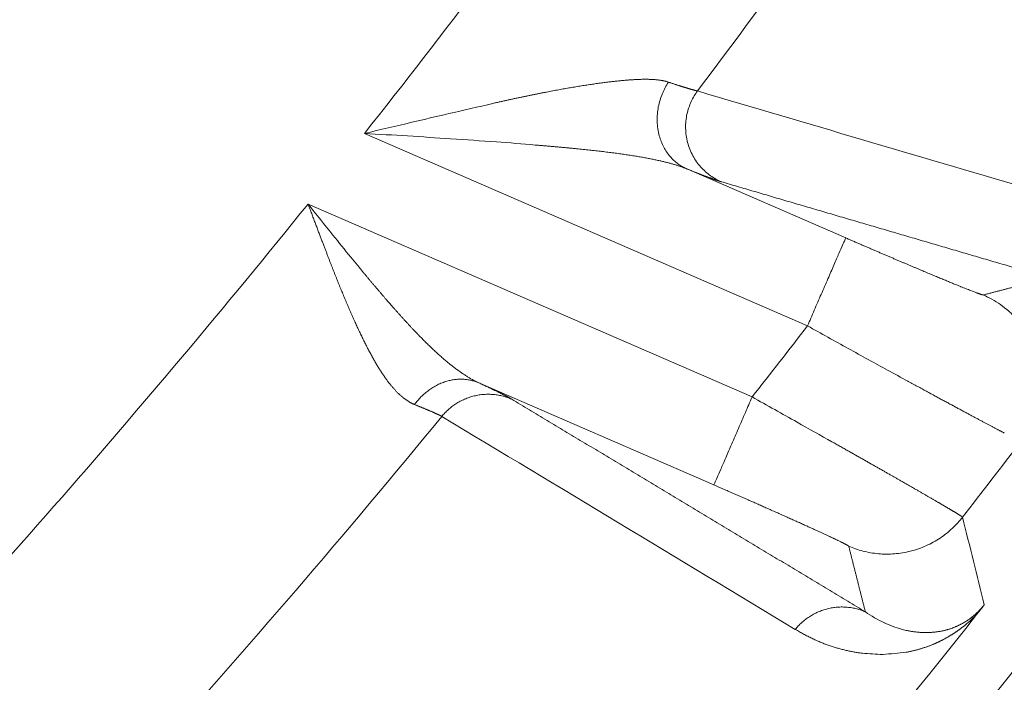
# Model space of a CAD drawing. Header units: millimetres. Extents: x 5437 to 18441, y -4466 to 3128.
# Tile 174 of 256: x 8555.43 to 8563.64, y -2831.54 to -2826.01. Entities that reach past the tile are written whole.
import ezdxf

# ---------------------------------------------------------------- set-up
doc = ezdxf.new("R2010")
doc.units = ezdxf.units.MM
doc.layers.add('1', color=7, linetype='Continuous', true_color=0xffffff)
doc.styles.add('TXT08', font='txt.shx', dxfattribs={"width": 0.8, "bigfont": 'gbcbig.shx'})
doc.dimstyles.get("Standard").update_dxf_attribs({"dimtxt": 0.18, "dimasz": 0.18, "dimexe": 0.18, "dimexo": 0.0625, "dimgap": 0.09, "dimtad": 0, "dimtih": 1, "dimtoh": 1, "dimdec": 4, "dimzin": 0, "dimdsep": 46, "dimtxsty": 'Standard', "dimcen": 0.09, "dimadec": 0, "dimazin": 0, "dimtfac": 1, "dimtdec": 4, "dimtofl": 0, "dimtmove": 0, "dimatfit": 3, "dimfxl": 1, "dimtolj": 1, "dimtzin": 0, "dimarcsym": 0})
doc.dimstyles.new('YanXiu', dxfattribs={"dimtxt": 40, "dimasz": 30, "dimexe": 0.66, "dimexo": 0.66, "dimgap": 0.66, "dimtad": 0, "dimdec": 1, "dimdsep": 46, "dimtxsty": 'TXT08', "dimcen": 0, "dimclrd": 256, "dimclre": 165, "dimclrt": 90, "dimazin": 2, "dimtfac": 1, "dimtdec": 1, "dimtofl": 0, "dimtmove": 0, "dimatfit": 3, "dimfxl": 1, "dimlwd": 5, "dimlwe": 13, "dimarcsym": 0})

# ---------------------------------------------------------------- blocks, each defined once
blk = doc.blocks.new('*D53')
at = {"color": 0, "lineweight": -2, "transparency": 16777216}
for p, q in [((10989.4307, -2154.4155), (10692.9173, -2240.8213)), ((11069.4307, -2154.4155), (10989.4307, -2154.4155)), ((8443.48, -2896.4116), (8443.48, -2896.2316)), ((8443.39, -2896.3216), (8443.57, -2896.3216))]:
    blk.add_line(p, q, dxfattribs=at)
at = {"color": 0, "lineweight": 20, "transparency": 16777216}
blk.add_solid([(10689.1871, -2228.0204), (10696.6476, -2253.6222), (10616.1119, -2263.2029)], dxfattribs=at)
at = {"layer": 'Defpoints', "color": 0, "lineweight": 20, "transparency": 16777216}
for p in [(10616.1119, -2263.2029), (6270.848, -3529.4402)]:
    blk.add_point(p, dxfattribs=at)
at = {"color": 0, "lineweight": 20, "transparency": 16777216, "insert": (11249.5207, -2154.4155), "char_height": 80, "attachment_point": 5}
blk.add_mtext('\\A1;R2260', dxfattribs=at)
blk = doc.blocks.new('*D54')
at = {"color": 0, "lineweight": -2, "transparency": 16777216}
blk.add_line((7492.6853, -2896.3216), (7463.5164, -2896.3216), dxfattribs=at)
at = {"color": 0, "lineweight": -3, "transparency": 16777216}
for start, end in [(14.7247061, 87.3296239), (101.5902046, 175.2752939)]:
    blk.add_arc((8434.1189, -2896.3216), 970.4225, start, end, dxfattribs=at)
at = {"color": 0, "lineweight": 20, "transparency": 16777216}
for points in [[(9385.6953, -2646.8098), (9359.6469, -2652.519), (9389.7986, -2727.8095)], [(7480.3159, -2816.9391), (7453.6719, -2815.84), (7463.6964, -2896.3216)]]:
    blk.add_solid(points, dxfattribs=at)
at = {"layer": 'Defpoints', "color": 0, "lineweight": 20, "transparency": 16777216}
for p in [(7900.863, -2085.5454), (10671.8171, -2501.755), (7492.7478, -2896.3216), (7740.5009, -2896.3216), (8434.1189, -2896.3216)]:
    blk.add_point(p, dxfattribs=at)
at = {"color": 0, "lineweight": 20, "transparency": 16777216, "insert": (8359.2409, -1928.7921), "char_height": 80, "attachment_point": 5}
blk.add_mtext('\\A1;165%%D', dxfattribs=at)
blk = doc.blocks.new('*D56')
at = {"lineweight": 5, "transparency": 16777216}
blk.add_line((9409.7195, -2278.0276), (9220.8999, -2398.8703), dxfattribs=at)
at = {"lineweight": 20, "transparency": 16777216}
blk.add_solid([(9218.2046, -2394.659), (9223.5951, -2403.0817), (9195.6316, -2415.0418)], dxfattribs=at)
at = {"layer": 'Defpoints', "color": 0, "lineweight": 20, "transparency": 16777216}
for p in [(9195.6316, -2415.0418), (8443.48, -2896.4116)]:
    blk.add_point(p, dxfattribs=at)
at = {"color": 90, "lineweight": 20, "transparency": 16777216, "insert": (9459.6888, -2246.0477), "char_height": 40, "attachment_point": 5, "rotation": 32.61885, "style": 'TXT08'}
blk.add_mtext('R893', dxfattribs=at)

msp = doc.modelspace()

# ---------------------------------------------------------------- linework, layer by layer
at = {"color": 7, "lineweight": 20}
msp.add_arc((8443.47995, -2896.41157), 893, 10.1099821, 350.11198757, dxfattribs=at)
at = {"layer": '1', "color": 0, "lineweight": 20}
for p, q in [((8562.0015, -2828.56709), (8558.30665, -2826.96221)), ((8560.99031, -2827.2558), (8562.32017, -2827.83343)), ((8557.83608, -2827.55119), (8561.53986, -2829.15994)), ((8561.2212, -2829.8936), (8559.2602, -2829.04183))]:
    msp.add_line(p, q, dxfattribs=at)
for centre, radius, start, end in [((8495.27522, -2777.08546), 87.40415, 315.5783309, 336.5220504), ((8495.27522, -2777.08546), 80.37817, 321.645437, 326.2278127), ((8495.27522, -2777.08546), 82.36106, 323.0375695, 325.6139874), ((8495.27522, -2777.08546), 80.37817, 316.4118644, 321.1080564), ((8495.2752, -2777.08544), 84.27788, 321.8377442, 322.3485701), ((8495.27522, -2777.08546), 82.36106, 318.0002717, 320.636495), ((8495.27522, -2777.08546), 86.27754, 322.034148, 322.5658027), ((8495.27522, -2777.08546), 86.87162, 318.283902, 321.6685782)]:
    msp.add_arc(centre, radius, start, end, dxfattribs=at)
for points, degree in [([(8575.90202, -2812.1061), (8573.34176, -2818.00049), (8570.24285, -2823.66092), (8566.63371, -2829.02182), (8562.55508, -2834.02267), (8558.05702, -2838.61246)], 5), ([(8561.08418, -2826.60844), (8561.99629, -2826.87797), (8562.90657, -2827.14663), (8563.8152, -2827.41451)], 3), ([(8559.00867, -2826.79695), (8559.13244, -2826.76978), (8559.25533, -2826.74156), (8559.37684, -2826.71191)], 3), ([(8558.70176, -2826.86956), (8558.80446, -2826.84592), (8558.90685, -2826.82178), (8559.00867, -2826.79695)], 3), ([(8558.30665, -2826.96221), (8558.43849, -2826.93186), (8558.57037, -2826.90111), (8558.70176, -2826.86956)], 3), ([(8559.02494, -2827.00769), (8558.78656, -2826.99011), (8558.54661, -2826.97616), (8558.30665, -2826.96221)], 3), ([(8559.40621, -2827.03373), (8559.27978, -2827.02352), (8559.15261, -2827.01504), (8559.02494, -2827.00769)], 3), ([(8559.73118, -2827.0589), (8559.62359, -2827.04882), (8559.5152, -2827.04057), (8559.40621, -2827.03373)], 3), ([(8561.28111, -2827.36505), (8561.25542, -2827.35752), (8561.21342, -2827.34281), (8561.15477, -2827.32077), (8561.07999, -2827.29159), (8560.99031, -2827.2558)], 5), ([(8564.0156, -2828.16645), (8563.46975, -2828.00663), (8562.9234, -2827.84659), (8562.37652, -2827.68632), (8561.8291, -2827.52581), (8561.28111, -2827.36505)], 5), ([(8557.83608, -2827.55119), (8557.90488, -2827.63759), (8557.97367, -2827.72399), (8558.04285, -2827.8095)], 3), ([(8558.04285, -2827.8095), (8558.09249, -2827.87172), (8558.14234, -2827.93346), (8558.19255, -2827.99438)], 3), ([(8563.46759, -2828.30938), (8563.57741, -2828.28089), (8563.68712, -2828.25235), (8563.79672, -2828.22376), (8563.90622, -2828.19513), (8564.0156, -2828.16645)], 5), ([(8562.83713, -2829.02737), (8562.78241, -2828.99774), (8562.72634, -2828.96704), (8562.66919, -2828.93549)], 3), ([(8559.2602, -2829.04183), (8559.34713, -2829.08275), (8559.41885, -2829.11721), (8559.47411, -2829.14464), (8559.5124, -2829.16481), (8559.5341, -2829.17786)], 5), ([(8559.5341, -2829.17786), (8560.12434, -2829.53273), (8560.71443, -2829.88754), (8561.30439, -2830.24229), (8561.89423, -2830.59699), (8562.48393, -2830.95163)], 5), ([(8561.53986, -2829.15994), (8561.6657, -2829.2308), (8561.79159, -2829.30157), (8561.91498, -2829.37024)], 3), ([(8561.89969, -2831.09798), (8560.91742, -2830.5062), (8559.93477, -2829.91421), (8558.95167, -2829.32199)], 3), ([(8561.91498, -2829.37024), (8562.01399, -2829.4265), (8562.11137, -2829.4814), (8562.20582, -2829.53391)], 3), ([(8563.29449, -2830.16268), (8563.35533, -2830.40634), (8563.41578, -2830.64981), (8563.47585, -2830.89311)], 3), ([(8562.48393, -2830.95163), (8562.45632, -2830.84221), (8562.42865, -2830.73277), (8562.4009, -2830.6233), (8562.3731, -2830.51379), (8562.34522, -2830.40426)], 5), ([(8562.48393, -2830.95163), (8562.53393, -2830.9865), (8562.58735, -2831.01761), (8562.64317, -2831.04376)], 3), ([(8562.64317, -2831.04376), (8562.64457, -2831.04441), (8562.64596, -2831.04505), (8562.64736, -2831.0457)], 3), ([(8562.64736, -2831.0457), (8562.70107, -2831.06991), (8562.75697, -2831.08947), (8562.81366, -2831.10367)], 3), ([(8563.41975, -2830.96496), (8563.38455, -2831.0027), (8563.3494, -2831.03504), (8563.3161, -2831.06242)], 3), ([(8562.81366, -2831.10367), (8562.821, -2831.1054), (8562.82836, -2831.10703), (8562.83572, -2831.10858)], 3), ([(8563.04087, -2831.12259), (8563.04953, -2831.12193), (8563.05815, -2831.12114), (8563.06673, -2831.12022)], 3), ([(8563.19294, -2831.09307), (8563.19881, -2831.09107), (8563.20465, -2831.08902), (8563.21044, -2831.0869)], 3), ([(8562.82339, -2831.28901), (8562.75887, -2831.29533), (8562.69438, -2831.30156), (8562.6299, -2831.30772)], 3), ([(8562.62989, -2831.30772), (8562.57292, -2831.30429), (8562.51596, -2831.30081), (8562.45902, -2831.29728)], 3)]:
    msp.add_open_spline(points, degree=degree, dxfattribs=at)
for points, degree, knots in [([(8560.33571, -2826.53464), (8560.34179, -2826.53389), (8560.35389, -2826.5324), (8560.3718, -2826.53028), (8560.38943, -2826.52825), (8560.40677, -2826.52634), (8560.42382, -2826.52454), (8560.44057, -2826.52285), (8560.45704, -2826.52126), (8560.47321, -2826.51979), (8560.4891, -2826.51842), (8560.50469, -2826.51717), (8560.52, -2826.51603), (8560.53502, -2826.515), (8560.54976, -2826.51409), (8560.5642, -2826.51329), (8560.57836, -2826.5126), (8560.59224, -2826.51203), (8560.60582, -2826.51157), (8560.61913, -2826.51123), (8560.63215, -2826.51101), (8560.64489, -2826.5109), (8560.65734, -2826.51092), (8560.66952, -2826.51105), (8560.68141, -2826.5113), (8560.69302, -2826.51168), (8560.70435, -2826.51217), (8560.7154, -2826.51279), (8560.72618, -2826.51352), (8560.73668, -2826.51439), (8560.7469, -2826.51537), (8560.75684, -2826.51648), (8560.76651, -2826.51772), (8560.77591, -2826.51908), (8560.78503, -2826.52057), (8560.79388, -2826.52219), (8560.80245, -2826.52394), (8560.81076, -2826.52581), (8560.8188, -2826.52782), (8560.82656, -2826.52996), (8560.83407, -2826.53222), (8560.83888, -2826.53385), (8560.84128, -2826.53466)], 3, [0, 0, 0, 0, 0.0302888, 0.0602754, 0.0899615, 0.1193489, 0.1484394, 0.177235, 0.2057377, 0.2339494, 0.2618724, 0.2895088, 0.3168609, 0.3439311, 0.3707218, 0.3972355, 0.4234748, 0.4494424, 0.475141, 0.5005737, 0.5257433, 0.5506529, 0.5753057, 0.599705, 0.6238542, 0.6477567, 0.6714163, 0.6948366, 0.7180215, 0.740975, 0.7637013, 0.7862044, 0.808489, 0.8305593, 0.8524201, 0.8740763, 0.8955326, 0.9167942, 0.9378663, 0.9587543, 0.9794636, 1, 1, 1, 1]), ([(8559.69234, -2826.64387), (8559.70144, -2826.64202), (8559.71955, -2826.63832), (8559.74652, -2826.6329), (8559.77318, -2826.62759), (8559.79952, -2826.62241), (8559.82555, -2826.61736), (8559.85126, -2826.61242), (8559.87665, -2826.60762), (8559.90173, -2826.60293), (8559.92648, -2826.59837), (8559.95092, -2826.59394), (8559.97505, -2826.58962), (8559.99885, -2826.58544), (8560.02234, -2826.58137), (8560.03785, -2826.57874), (8560.04556, -2826.57744)], 3, [0, 0, 0, 0, 0.0758811, 0.15107, 0.2255683, 0.2993776, 0.3724998, 0.4449365, 0.5166899, 0.5877617, 0.658154, 0.7278689, 0.7969087, 0.8652755, 0.9329718, 1, 1, 1, 1]), ([(8560.04556, -2826.57744), (8560.0535, -2826.57611), (8560.06932, -2826.57346), (8560.09286, -2826.56961), (8560.11617, -2826.56587), (8560.13923, -2826.56225), (8560.16205, -2826.55874), (8560.18463, -2826.55534), (8560.20696, -2826.55205), (8560.22904, -2826.54887), (8560.25087, -2826.54581), (8560.27246, -2826.54285), (8560.29379, -2826.54001), (8560.31488, -2826.53726), (8560.32878, -2826.53551), (8560.33571, -2826.53464)], 3, [0, 0, 0, 0, 0.079663, 0.1588559, 0.2375822, 0.3158454, 0.3936491, 0.4709971, 0.5478931, 0.624341, 0.7003448, 0.7759084, 0.851036, 0.9257318, 1, 1, 1, 1]), ([(8560.84128, -2826.53466), (8560.84488, -2826.53585), (8560.85209, -2826.53823), (8560.86263, -2826.54169), (8560.87297, -2826.54508), (8560.88307, -2826.54838), (8560.89295, -2826.5516), (8560.90261, -2826.55473), (8560.91204, -2826.55777), (8560.92124, -2826.56074), (8560.93022, -2826.56361), (8560.93897, -2826.5664), (8560.9475, -2826.56911), (8560.9558, -2826.57173), (8560.96387, -2826.57426), (8560.97172, -2826.57671), (8560.97934, -2826.57907), (8560.98673, -2826.58135), (8560.9939, -2826.58354), (8561.00084, -2826.58564), (8561.00755, -2826.58766), (8561.01404, -2826.5896), (8561.0203, -2826.59145), (8561.02633, -2826.59321), (8561.03213, -2826.59489), (8561.03771, -2826.59648), (8561.04307, -2826.59799), (8561.0482, -2826.59941), (8561.0531, -2826.60075), (8561.05777, -2826.60201), (8561.06222, -2826.60318), (8561.06645, -2826.60427), (8561.07045, -2826.60527), (8561.07423, -2826.60619), (8561.07778, -2826.60703), (8561.08112, -2826.60779), (8561.08316, -2826.60822), (8561.08418, -2826.60844)], 3, [0, 0, 0, 0, 0.0293722, 0.0586947, 0.0879678, 0.1171916, 0.1463663, 0.1754923, 0.2045698, 0.2335989, 0.2625799, 0.291513, 0.3203985, 0.3492366, 0.3780276, 0.4067716, 0.435469, 0.4641199, 0.4927247, 0.5212835, 0.5497966, 0.5782643, 0.6066867, 0.6350643, 0.6633971, 0.6916856, 0.7199298, 0.7481301, 0.7762868, 0.8044001, 0.8324702, 0.8604975, 0.8884821, 0.9164244, 0.9443247, 0.9721831, 1, 1, 1, 1]), ([(8559.37684, -2826.71191), (8559.3872, -2826.70959), (8559.40778, -2826.70499), (8559.43838, -2826.69819), (8559.4685, -2826.69154), (8559.49814, -2826.68505), (8559.52729, -2826.6787), (8559.55597, -2826.67251), (8559.58418, -2826.66647), (8559.6119, -2826.66059), (8559.63914, -2826.65487), (8559.66592, -2826.64929), (8559.68358, -2826.64567), (8559.69234, -2826.64387)], 3, [0, 0, 0, 0, 0.0976574, 0.1939625, 0.2889162, 0.3825191, 0.4747722, 0.5656762, 0.6552323, 0.7434414, 0.8303049, 0.9158239, 1, 1, 1, 1]), ([(8560.10234, -2827.09276), (8560.09314, -2827.09183), (8560.07455, -2827.08995), (8560.04632, -2827.08716), (8560.01749, -2827.08435), (8559.98806, -2827.08154), (8559.95803, -2827.07872), (8559.92741, -2827.07589), (8559.89618, -2827.07306), (8559.86435, -2827.07023), (8559.83192, -2827.06739), (8559.79888, -2827.06455), (8559.76525, -2827.06171), (8559.7426, -2827.05984), (8559.73118, -2827.0589)], 3, [0, 0, 0, 0, 0.0755021, 0.1524239, 0.2307668, 0.3105321, 0.3917211, 0.4743349, 0.5583748, 0.6438417, 0.7307368, 0.8190609, 0.908815, 1, 1, 1, 1]), ([(8560.40959, -2827.12823), (8560.40159, -2827.12716), (8560.38552, -2827.12503), (8560.3612, -2827.12191), (8560.33659, -2827.11882), (8560.3117, -2827.11579), (8560.28651, -2827.11279), (8560.26105, -2827.10983), (8560.23529, -2827.10691), (8560.20925, -2827.10402), (8560.18293, -2827.10116), (8560.15633, -2827.09833), (8560.12945, -2827.09552), (8560.1114, -2827.09368), (8560.10234, -2827.09276)], 3, [0, 0, 0, 0, 0.0798877, 0.1603952, 0.2415244, 0.3232777, 0.4056568, 0.488664, 0.572301, 0.6565699, 0.7414724, 0.8270104, 0.9131857, 1, 1, 1, 1]), ([(8560.75455, -2827.18685), (8560.74886, -2827.18562), (8560.7374, -2827.18312), (8560.71989, -2827.17946), (8560.702, -2827.17582), (8560.6837, -2827.17221), (8560.66501, -2827.16863), (8560.64591, -2827.16508), (8560.62642, -2827.16157), (8560.60653, -2827.15809), (8560.58623, -2827.15464), (8560.56554, -2827.15122), (8560.54445, -2827.14783), (8560.52296, -2827.14448), (8560.50107, -2827.14116), (8560.47878, -2827.13787), (8560.45609, -2827.13462), (8560.433, -2827.13139), (8560.41743, -2827.12929), (8560.40959, -2827.12823)], 3, [0, 0, 0, 0, 0.0525289, 0.1058289, 0.1599039, 0.214757, 0.2703917, 0.3268112, 0.3840183, 0.4420161, 0.5008073, 0.5603946, 0.6207806, 0.6819677, 0.7439582, 0.8067546, 0.870359, 0.9347734, 1, 1, 1, 1]), ([(8560.99031, -2827.2558), (8560.98715, -2827.25451), (8560.98081, -2827.25193), (8560.97098, -2827.24812), (8560.96084, -2827.24433), (8560.95037, -2827.24056), (8560.93959, -2827.23681), (8560.92847, -2827.23309), (8560.91704, -2827.22939), (8560.90527, -2827.22571), (8560.89319, -2827.22205), (8560.88078, -2827.21842), (8560.86805, -2827.21482), (8560.85499, -2827.21123), (8560.84161, -2827.20768), (8560.8279, -2827.20414), (8560.81387, -2827.20063), (8560.79952, -2827.19714), (8560.78484, -2827.19368), (8560.76984, -2827.19024), (8560.75967, -2827.18799), (8560.75455, -2827.18685)], 3, [0, 0, 0, 0, 0.0464881, 0.0936191, 0.1414012, 0.1898423, 0.2389498, 0.288731, 0.3391928, 0.3903418, 0.4421845, 0.494727, 0.5479751, 0.6019346, 0.6566108, 0.7120091, 0.7681344, 0.8249916, 0.8825853, 0.94092, 1, 1, 1, 1]), ([(8558.03832, -2828.08276), (8558.03544, -2828.0754), (8558.02954, -2828.06032), (8558.02051, -2828.03709), (8558.01108, -2828.01271), (8558.00125, -2827.98718), (8557.99101, -2827.96051), (8557.98037, -2827.93268), (8557.96931, -2827.9037), (8557.95784, -2827.87357), (8557.94596, -2827.84229), (8557.93366, -2827.80986), (8557.92093, -2827.77627), (8557.9078, -2827.74154), (8557.89424, -2827.70567), (8557.88027, -2827.66865), (8557.8659, -2827.6305), (8557.85112, -2827.59122), (8557.84114, -2827.56465), (8557.83608, -2827.55119)], 3, [0, 0, 0, 0, 0.0423347, 0.0867316, 0.1331907, 0.181712, 0.2322952, 0.2849403, 0.3396468, 0.3964145, 0.455243, 0.5161319, 0.5790807, 0.6440888, 0.7111558, 0.7802811, 0.851464, 0.9247038, 1, 1, 1, 1]), ([(8562.32017, -2827.83343), (8562.47178, -2827.89929), (8562.62299, -2827.96445), (8562.76779, -2828.02635), (8563.03621, -2828.14001), (8563.246, -2828.2266), (8563.3319, -2828.26129), (8563.41463, -2828.29346), (8563.45443, -2828.30675), (8563.4617, -2828.30888), (8563.46608, -2828.30976), (8563.46759, -2828.30938)], 5, [0, 0, 0, 0, 0, 0, 0.4350941, 0.4350941, 0.4350941, 0.8579655, 0.8579655, 0.8579655, 1, 1, 1, 1, 1, 1]), ([(8558.19255, -2827.99438), (8558.19878, -2828.00201), (8558.21117, -2828.01716), (8558.22962, -2828.03968), (8558.24784, -2828.06185), (8558.26581, -2828.08367), (8558.28354, -2828.10512), (8558.30103, -2828.12623), (8558.31828, -2828.14697), (8558.33529, -2828.16736), (8558.35205, -2828.18739), (8558.36858, -2828.20706), (8558.38486, -2828.22638), (8558.4009, -2828.24534), (8558.4167, -2828.26395), (8558.43226, -2828.2822), (8558.44758, -2828.3001), (8558.46265, -2828.31764), (8558.47748, -2828.33484), (8558.49206, -2828.35168), (8558.5064, -2828.36818), (8558.5205, -2828.38433), (8558.53434, -2828.40014), (8558.54349, -2828.41053), (8558.54802, -2828.41568)], 3, [0, 0, 0, 0, 0.0526233, 0.1045628, 0.1558187, 0.206391, 0.2562799, 0.3054855, 0.3540081, 0.4018477, 0.4490045, 0.4954787, 0.5412705, 0.58638, 0.6308075, 0.6745531, 0.7176171, 0.7599998, 0.8017012, 0.8427217, 0.8830616, 0.922721, 0.9617004, 1, 1, 1, 1]), ([(8558.14772, -2828.35259), (8558.14486, -2828.34579), (8558.1391, -2828.33211), (8558.13043, -2828.31132), (8558.12167, -2828.29016), (8558.1128, -2828.26861), (8558.10384, -2828.24669), (8558.09477, -2828.22439), (8558.08561, -2828.20172), (8558.07634, -2828.17866), (8558.06698, -2828.15523), (8558.05751, -2828.13142), (8558.04794, -2828.10724), (8558.04154, -2828.09095), (8558.03832, -2828.08276)], 3, [0, 0, 0, 0, 0.0773777, 0.155835, 0.235373, 0.3159928, 0.3976953, 0.4804814, 0.5643521, 0.6493081, 0.7353502, 0.8224791, 0.9106955, 1, 1, 1, 1]), ([(8558.24664, -2828.57711), (8558.24374, -2828.57084), (8558.23791, -2828.55822), (8558.22916, -2828.53905), (8558.22035, -2828.51957), (8558.21148, -2828.49978), (8558.20254, -2828.47968), (8558.19355, -2828.45926), (8558.1845, -2828.43854), (8558.17538, -2828.4175), (8558.16621, -2828.39616), (8558.15698, -2828.37451), (8558.15081, -2828.35992), (8558.14772, -2828.35259)], 3, [0, 0, 0, 0, 0.0867142, 0.1742606, 0.2626415, 0.3518594, 0.4419164, 0.5328149, 0.6245569, 0.7171445, 0.8105796, 0.9048641, 1, 1, 1, 1]), ([(8558.54802, -2828.41568), (8558.55359, -2828.422), (8558.56469, -2828.43458), (8558.58128, -2828.45324), (8558.59775, -2828.47167), (8558.61411, -2828.48985), (8558.63034, -2828.50779), (8558.64647, -2828.52548), (8558.66247, -2828.54291), (8558.67837, -2828.56009), (8558.69415, -2828.57702), (8558.70982, -2828.59369), (8558.72538, -2828.6101), (8558.74083, -2828.62625), (8558.75616, -2828.64214), (8558.77139, -2828.65776), (8558.78651, -2828.67312), (8558.80152, -2828.68821), (8558.81643, -2828.70304), (8558.83123, -2828.71759), (8558.84592, -2828.73188), (8558.86051, -2828.74589), (8558.87499, -2828.75963), (8558.88937, -2828.77311), (8558.89892, -2828.78191), (8558.90368, -2828.7863)], 3, [0, 0, 0, 0, 0.0470081, 0.093691, 0.1400494, 0.1860837, 0.2317945, 0.2771825, 0.3222481, 0.3669921, 0.4114149, 0.4555173, 0.4992999, 0.5427634, 0.5859083, 0.6287354, 0.6712455, 0.7134391, 0.7553172, 0.7968803, 0.8381293, 0.8790649, 0.9196881, 0.9599995, 1, 1, 1, 1]), ([(8558.47106, -2828.98783), (8558.46834, -2828.98388), (8558.46289, -2828.97596), (8558.45473, -2828.96375), (8558.44654, -2828.95126), (8558.4383, -2828.93844), (8558.43004, -2828.92532), (8558.42173, -2828.91188), (8558.41338, -2828.89814), (8558.405, -2828.88407), (8558.39658, -2828.8697), (8558.38811, -2828.85501), (8558.37961, -2828.84001), (8558.37106, -2828.82469), (8558.36246, -2828.80906), (8558.35383, -2828.79311), (8558.34515, -2828.77684), (8558.33642, -2828.76026), (8558.32765, -2828.74337), (8558.31883, -2828.72616), (8558.30997, -2828.70863), (8558.30106, -2828.69078), (8558.2921, -2828.67262), (8558.2831, -2828.65415), (8558.27405, -2828.63535), (8558.26495, -2828.61624), (8558.2558, -2828.59683), (8558.2497, -2828.5837), (8558.24664, -2828.57711)], 3, [0, 0, 0, 0, 0.0344541, 0.069208, 0.1042648, 0.1396275, 0.1752987, 0.2112814, 0.2475783, 0.284192, 0.321125, 0.3583798, 0.3959589, 0.4338645, 0.472099, 0.5106646, 0.5495634, 0.5887976, 0.628369, 0.6682798, 0.7085318, 0.7491269, 0.7900669, 0.8313536, 0.8729886, 0.9149736, 0.9573102, 1, 1, 1, 1]), ([(8562.66919, -2828.93549), (8562.56282, -2828.87808), (8562.45277, -2828.81774), (8562.22896, -2828.69399), (8562.11521, -2828.63058), (8562.0015, -2828.56709)], 3, [0, 0, 0, 0, 0.5, 0.5, 1, 1, 1, 1]), ([(8558.90368, -2828.7863), (8558.90833, -2828.79055), (8558.9176, -2828.79903), (8558.93146, -2828.81148), (8558.94519, -2828.82366), (8558.9588, -2828.83555), (8558.97229, -2828.84717), (8558.98567, -2828.8585), (8558.99893, -2828.86955), (8559.01206, -2828.88031), (8559.02508, -2828.89079), (8559.03798, -2828.901), (8559.05076, -2828.91092), (8559.06342, -2828.92055), (8559.07596, -2828.92991), (8559.08838, -2828.93899), (8559.10068, -2828.94778), (8559.11286, -2828.9563), (8559.12493, -2828.96453), (8559.13687, -2828.97249), (8559.14869, -2828.98017), (8559.16039, -2828.98757), (8559.17196, -2828.9947), (8559.18342, -2829.00155), (8559.19475, -2829.00812), (8559.20596, -2829.01442), (8559.21705, -2829.02045), (8559.22802, -2829.02621), (8559.23886, -2829.03169), (8559.24957, -2829.03691), (8559.25667, -2829.0402), (8559.2602, -2829.04183)], 3, [0, 0, 0, 0, 0.0391218, 0.0779018, 0.116341, 0.1544403, 0.1922008, 0.2296235, 0.2667095, 0.3034598, 0.3398757, 0.3759582, 0.4117085, 0.447128, 0.4822177, 0.5169791, 0.5514134, 0.5855221, 0.6193065, 0.6527681, 0.6859083, 0.7187288, 0.7512311, 0.7834168, 0.8152875, 0.8468452, 0.8780914, 0.9090281, 0.9396571, 0.9699804, 1, 1, 1, 1]), ([(8558.72408, -2829.22348), (8558.72135, -2829.22233), (8558.71589, -2829.22003), (8558.70772, -2829.21625), (8558.69955, -2829.21221), (8558.69139, -2829.2079), (8558.68324, -2829.20332), (8558.67509, -2829.19847), (8558.66694, -2829.19334), (8558.6588, -2829.18795), (8558.65066, -2829.18228), (8558.64252, -2829.17633), (8558.63438, -2829.17012), (8558.62624, -2829.16363), (8558.61811, -2829.15686), (8558.60997, -2829.14982), (8558.60183, -2829.14251), (8558.59368, -2829.13492), (8558.58554, -2829.12705), (8558.57739, -2829.11891), (8558.56924, -2829.11049), (8558.56109, -2829.10179), (8558.55293, -2829.09282), (8558.54477, -2829.08357), (8558.5366, -2829.07405), (8558.52843, -2829.06424), (8558.52025, -2829.05416), (8558.51206, -2829.0438), (8558.50387, -2829.03317), (8558.49567, -2829.02225), (8558.48747, -2829.01106), (8558.47925, -2828.9996), (8558.47379, -2828.99176), (8558.47106, -2828.98783)], 3, [0, 0, 0, 0, 0.0305561, 0.0611823, 0.0918835, 0.1226643, 0.1535295, 0.1844839, 0.2155319, 0.2466784, 0.2779277, 0.3092844, 0.340753, 0.3723378, 0.4040433, 0.4358737, 0.4678332, 0.4999261, 0.5321566, 0.5645286, 0.5970462, 0.6297134, 0.662534, 0.695512, 0.7286512, 0.7619552, 0.7954277, 0.8290723, 0.8628927, 0.8968922, 0.9310744, 0.9654425, 1, 1, 1, 1]), ([(8563.24157, -2829.24688), (8563.23672, -2829.24426), (8563.22698, -2829.23901), (8563.21212, -2829.23099), (8563.197, -2829.22283), (8563.18161, -2829.21451), (8563.16595, -2829.20605), (8563.15002, -2829.19744), (8563.13382, -2829.18867), (8563.11734, -2829.17975), (8563.10059, -2829.17068), (8563.08357, -2829.16146), (8563.06627, -2829.15208), (8563.04869, -2829.14255), (8563.03084, -2829.13286), (8563.01272, -2829.12301), (8562.99431, -2829.11301), (8562.97563, -2829.10285), (8562.95667, -2829.09254), (8562.93744, -2829.08206), (8562.91792, -2829.07144), (8562.89813, -2829.06065), (8562.87807, -2829.04971), (8562.85773, -2829.03862), (8562.84401, -2829.03113), (8562.83713, -2829.02737)], 3, [0, 0, 0, 0, 0.040184, 0.0806673, 0.1214497, 0.1625315, 0.2039126, 0.245593, 0.2875729, 0.3298522, 0.372431, 0.4153094, 0.4584873, 0.5019648, 0.5457419, 0.5898187, 0.6341953, 0.6788715, 0.7238475, 0.7691233, 0.8146989, 0.8605743, 0.9067497, 0.9532249, 1, 1, 1, 1]), ([(8558.95167, -2829.32199), (8558.95082, -2829.32152), (8558.94911, -2829.32058), (8558.94627, -2829.31908), (8558.94321, -2829.31749), (8558.93992, -2829.31582), (8558.93639, -2829.31407), (8558.93264, -2829.31224), (8558.92866, -2829.31033), (8558.92444, -2829.30833), (8558.92, -2829.30625), (8558.91532, -2829.30408), (8558.91042, -2829.30184), (8558.90528, -2829.29951), (8558.89991, -2829.2971), (8558.89432, -2829.2946), (8558.88849, -2829.29203), (8558.88243, -2829.28937), (8558.87615, -2829.28663), (8558.86963, -2829.28381), (8558.86289, -2829.2809), (8558.85591, -2829.27792), (8558.84871, -2829.27485), (8558.84128, -2829.2717), (8558.83362, -2829.26847), (8558.82574, -2829.26516), (8558.81763, -2829.26177), (8558.80929, -2829.2583), (8558.80072, -2829.25474), (8558.79193, -2829.25111), (8558.78291, -2829.2474), (8558.77367, -2829.24361), (8558.7642, -2829.23974), (8558.75451, -2829.2358), (8558.7446, -2829.23177), (8558.73447, -2829.22767), (8558.72755, -2829.22488), (8558.72408, -2829.22348)], 3, [0, 0, 0, 0, 0.0280793, 0.0561831, 0.0843119, 0.1124661, 0.1406461, 0.1688523, 0.1970851, 0.2253449, 0.2536321, 0.2819471, 0.3102904, 0.3386622, 0.3670631, 0.3954933, 0.4239534, 0.4524436, 0.4809644, 0.5095161, 0.5380992, 0.566714, 0.595361, 0.6240404, 0.6527527, 0.6814982, 0.7102774, 0.7390906, 0.7679381, 0.7968204, 0.8257378, 0.8546907, 0.8836794, 0.9127043, 0.9417658, 0.9708643, 1, 1, 1, 1]), ([(8563.64302, -2829.46056), (8563.64044, -2829.45923), (8563.63529, -2829.45655), (8563.6273, -2829.4524), (8563.61911, -2829.44813), (8563.61069, -2829.44374), (8563.60206, -2829.43923), (8563.59321, -2829.43459), (8563.58414, -2829.42983), (8563.57485, -2829.42495), (8563.56535, -2829.41995), (8563.55562, -2829.41483), (8563.54568, -2829.40958), (8563.53551, -2829.40421), (8563.52513, -2829.39871), (8563.51453, -2829.3931), (8563.50371, -2829.38736), (8563.49267, -2829.38149), (8563.48141, -2829.37551), (8563.46993, -2829.3694), (8563.45823, -2829.36316), (8563.44631, -2829.35681), (8563.43418, -2829.35033), (8563.42183, -2829.34373), (8563.40926, -2829.337), (8563.39647, -2829.33016), (8563.38346, -2829.32319), (8563.37024, -2829.3161), (8563.3568, -2829.30889), (8563.34315, -2829.30156), (8563.32928, -2829.29411), (8563.3152, -2829.28653), (8563.3009, -2829.27884), (8563.28639, -2829.27103), (8563.27167, -2829.2631), (8563.25674, -2829.25506), (8563.24663, -2829.24961), (8563.24157, -2829.24688)], 3, [0, 0, 0, 0, 0.0274003, 0.0548689, 0.0824058, 0.1100112, 0.137685, 0.1654274, 0.1932384, 0.221118, 0.2490663, 0.2770834, 0.3051693, 0.333324, 0.3615476, 0.3898402, 0.4182018, 0.4466324, 0.4751322, 0.5037011, 0.5323393, 0.5610467, 0.5898234, 0.6186694, 0.6475849, 0.6765698, 0.7056242, 0.7347481, 0.7639416, 0.7932047, 0.8225376, 0.8519401, 0.8814124, 0.9109545, 0.9405664, 0.9702482, 1, 1, 1, 1]), ([(8562.20582, -2829.53391), (8562.21152, -2829.53713), (8562.22292, -2829.54356), (8562.23988, -2829.55312), (8562.2567, -2829.56261), (8562.27337, -2829.57202), (8562.28989, -2829.58134), (8562.30626, -2829.59059), (8562.32249, -2829.59975), (8562.33856, -2829.60883), (8562.35448, -2829.61783), (8562.37025, -2829.62674), (8562.38587, -2829.63557), (8562.40134, -2829.64431), (8562.41665, -2829.65297), (8562.43181, -2829.66154), (8562.44682, -2829.67003), (8562.46167, -2829.67844), (8562.47637, -2829.68676), (8562.49091, -2829.69499), (8562.5053, -2829.70314), (8562.51953, -2829.7112), (8562.53361, -2829.71918), (8562.54754, -2829.72707), (8562.5613, -2829.73487), (8562.57492, -2829.74259), (8562.58837, -2829.75022), (8562.60168, -2829.75777), (8562.61482, -2829.76523), (8562.62782, -2829.7726), (8562.64065, -2829.77989), (8562.65334, -2829.7871), (8562.66586, -2829.79422), (8562.67824, -2829.80125), (8562.69045, -2829.8082), (8562.70252, -2829.81506), (8562.71443, -2829.82184), (8562.72619, -2829.82854), (8562.7378, -2829.83515), (8562.74925, -2829.84168), (8562.76055, -2829.84813), (8562.76799, -2829.85238), (8562.7717, -2829.8545)], 3, [0, 0, 0, 0, 0.0272065, 0.0542997, 0.0812795, 0.108146, 0.1348992, 0.1615391, 0.1880658, 0.2144791, 0.2407793, 0.2669661, 0.2930398, 0.3190002, 0.3448475, 0.3705815, 0.3962024, 0.4217102, 0.4471048, 0.4723863, 0.4975547, 0.5226101, 0.5475523, 0.5723816, 0.5970978, 0.621701, 0.6461912, 0.6705684, 0.6948327, 0.718984, 0.7430225, 0.7669481, 0.7907608, 0.8144606, 0.8380477, 0.8615219, 0.8848834, 0.9081321, 0.9312681, 0.9542914, 0.977202, 1, 1, 1, 1]), ([(8562.34522, -2830.40426), (8562.34468, -2830.40202), (8562.33309, -2830.39499), (8562.31064, -2830.38327), (8562.22709, -2830.34219), (8562.08113, -2830.27465), (8561.97538, -2830.22658), (8561.7669, -2830.13304), (8561.52864, -2830.02785), (8561.42735, -2829.98338), (8561.32449, -2829.93847), (8561.2212, -2829.8936)], 5, [0, 0, 0, 0, 0, 0, 0.2772304, 0.2772304, 0.2772304, 0.7043012, 0.7043012, 0.7043012, 1, 1, 1, 1, 1, 1]), ([(8562.7717, -2829.8545), (8562.77626, -2829.8571), (8562.78537, -2829.8623), (8562.79884, -2829.87), (8562.81214, -2829.87761), (8562.82528, -2829.88513), (8562.83824, -2829.89256), (8562.85103, -2829.89989), (8562.86365, -2829.90712), (8562.8761, -2829.91426), (8562.88837, -2829.92131), (8562.90046, -2829.92826), (8562.91238, -2829.93511), (8562.92412, -2829.94187), (8562.93568, -2829.94852), (8562.94707, -2829.95508), (8562.95827, -2829.96154), (8562.9693, -2829.9679), (8562.98015, -2829.97416), (8562.99081, -2829.98033), (8563.0013, -2829.98639), (8563.0116, -2829.99235), (8563.02172, -2829.99821), (8563.03166, -2830.00397), (8563.04142, -2830.00962), (8563.05099, -2830.01518), (8563.06038, -2830.02063), (8563.06958, -2830.02598), (8563.07861, -2830.03123), (8563.08744, -2830.03638), (8563.09609, -2830.04142), (8563.10456, -2830.04636), (8563.11284, -2830.0512), (8563.12094, -2830.05593), (8563.12885, -2830.06056), (8563.13658, -2830.06509), (8563.14412, -2830.06951), (8563.15147, -2830.07383), (8563.15864, -2830.07805), (8563.16562, -2830.08216), (8563.17241, -2830.08617), (8563.17902, -2830.09008), (8563.18545, -2830.09388), (8563.19168, -2830.09758), (8563.19773, -2830.10117), (8563.2036, -2830.10466), (8563.20928, -2830.10805), (8563.21477, -2830.11133), (8563.22008, -2830.11451), (8563.2252, -2830.11759), (8563.23014, -2830.12057), (8563.23489, -2830.12344), (8563.23946, -2830.12621), (8563.24384, -2830.12888), (8563.24804, -2830.13145), (8563.25205, -2830.13391), (8563.25589, -2830.13628), (8563.25953, -2830.13854), (8563.263, -2830.1407), (8563.26628, -2830.14276), (8563.26938, -2830.14472), (8563.27229, -2830.14658), (8563.27503, -2830.14834), (8563.27758, -2830.15), (8563.27996, -2830.15156), (8563.28215, -2830.15302), (8563.28416, -2830.15438), (8563.286, -2830.15565), (8563.28765, -2830.15682), (8563.28913, -2830.15789), (8563.29043, -2830.15886), (8563.29155, -2830.15974), (8563.2925, -2830.16052), (8563.29327, -2830.16121), (8563.29386, -2830.1618), (8563.29429, -2830.1623), (8563.29443, -2830.16255), (8563.29449, -2830.16268)], 3, [0, 0, 0, 0, 0.0140746, 0.0281285, 0.0421617, 0.0561742, 0.0701662, 0.0841376, 0.0980883, 0.1120186, 0.1259283, 0.1398176, 0.1536863, 0.1675346, 0.1813626, 0.1951701, 0.2089572, 0.222724, 0.2364705, 0.2501967, 0.2639027, 0.2775884, 0.2912539, 0.3048993, 0.3185244, 0.3321295, 0.3457145, 0.3592794, 0.3728242, 0.386349, 0.3998539, 0.4133388, 0.4268038, 0.4402488, 0.4536741, 0.4670794, 0.480465, 0.4938307, 0.5071768, 0.5205031, 0.5338097, 0.5470966, 0.5603639, 0.5736117, 0.5868398, 0.6000484, 0.6132375, 0.6264071, 0.6395573, 0.6526881, 0.6657995, 0.6788915, 0.6919642, 0.7050176, 0.7180518, 0.7310668, 0.7440625, 0.7570391, 0.7699966, 0.782935, 0.7958544, 0.8087547, 0.821636, 0.8344984, 0.8473418, 0.8601664, 0.8729721, 0.885759, 0.8985271, 0.9112765, 0.9240071, 0.9367191, 0.9494124, 0.9620871, 0.9747433, 0.9873809, 1, 1, 1, 1]), ([(8563.21044, -2831.0869), (8563.21319, -2831.08587), (8563.21863, -2831.08382), (8563.22695, -2831.08052), (8563.23529, -2831.07707), (8563.24366, -2831.07345), (8563.25206, -2831.06967), (8563.26047, -2831.06572), (8563.2689, -2831.06161), (8563.27734, -2831.05733), (8563.28578, -2831.05288), (8563.29644, -2831.04705), (8563.30887, -2831.03992), (8563.32265, -2831.03154), (8563.33516, -2831.02351), (8563.34644, -2831.01588), (8563.35651, -2831.00873), (8563.36493, -2831.00246), (8563.37195, -2830.99702), (8563.37763, -2830.99252), (8563.38327, -2830.98793), (8563.38886, -2830.98327), (8563.3944, -2830.97853), (8563.39989, -2830.97372), (8563.40533, -2830.96884), (8563.41072, -2830.96389), (8563.41605, -2830.95887), (8563.42133, -2830.95378), (8563.42656, -2830.94861), (8563.43173, -2830.94338), (8563.43685, -2830.93808), (8563.44191, -2830.93271), (8563.44692, -2830.92727), (8563.45188, -2830.92176), (8563.45678, -2830.91617), (8563.46163, -2830.91052), (8563.46643, -2830.90479), (8563.47117, -2830.899), (8563.47429, -2830.89507), (8563.47584, -2830.89312)], 3, [0, 0, 0, 0, 0.0474199, 0.094002, 0.1397476, 0.1846579, 0.2287342, 0.2719778, 0.3143901, 0.3559726, 0.3967268, 0.4366543, 0.5068358, 0.569512, 0.624693, 0.6723929, 0.7126325, 0.7454455, 0.76483, 0.7833923, 0.8011384, 0.818075, 0.8342101, 0.8495526, 0.864113, 0.8779038, 0.8909394, 0.9032371, 0.9148171, 0.9257042, 0.9359278, 0.9455235, 0.9545343, 0.9630124, 0.97102, 0.9786311, 0.9859318, 0.9930193, 1, 1, 1, 1]), ([(8563.47586, -2830.89313), (8563.47483, -2830.89446), (8563.4728, -2830.89711), (8563.46961, -2830.90124), (8563.46635, -2830.90546), (8563.463, -2830.90978), (8563.45957, -2830.91421), (8563.45604, -2830.91874), (8563.45244, -2830.92337), (8563.44874, -2830.9281), (8563.44496, -2830.93294), (8563.44109, -2830.93787), (8563.43713, -2830.94291), (8563.43309, -2830.94805), (8563.42897, -2830.95329), (8563.42475, -2830.95863), (8563.42191, -2830.96223), (8563.42048, -2830.96404)], 3, [0, 0, 0, 0, 0.0648123, 0.1293299, 0.193684, 0.2580067, 0.3224306, 0.3870875, 0.4521076, 0.5176193, 0.5837479, 0.6506153, 0.7183394, 0.7870337, 0.8568068, 0.9277627, 1, 1, 1, 1]), ([(8562.15859, -2831.22379), (8562.15281, -2831.22163), (8562.14121, -2831.21729), (8562.12393, -2831.21049), (8562.10664, -2831.20343), (8562.08936, -2831.1961), (8562.07209, -2831.18851), (8562.05482, -2831.18065), (8562.03756, -2831.17253), (8562.0203, -2831.16414), (8562.00304, -2831.15548), (8561.98579, -2831.14656), (8561.96855, -2831.13738), (8561.95131, -2831.12793), (8561.93408, -2831.11821), (8561.91684, -2831.10824), (8561.90542, -2831.10141), (8561.89969, -2831.09798)], 3, [0, 0, 0, 0, 0.0626208, 0.1258187, 0.1895939, 0.2539465, 0.3188769, 0.3843852, 0.4504716, 0.5171365, 0.5843798, 0.6522019, 0.720603, 0.7895831, 0.8591426, 0.9292815, 1, 1, 1, 1]), ([(8562.83572, -2831.10858), (8562.83999, -2831.10944), (8562.84847, -2831.11116), (8562.86133, -2831.11348), (8562.87419, -2831.11559), (8562.88706, -2831.11748), (8562.89994, -2831.11914), (8562.91283, -2831.12059), (8562.92571, -2831.12181), (8562.93858, -2831.1228), (8562.95144, -2831.12357), (8562.96429, -2831.12412), (8562.97712, -2831.12444), (8562.98992, -2831.12453), (8563.00269, -2831.12439), (8563.01543, -2831.12403), (8563.02812, -2831.12346), (8563.03664, -2831.12288), (8563.04087, -2831.12259)], 3, [0, 0, 0, 0, 0.0686033, 0.1363925, 0.2033676, 0.2695289, 0.3348762, 0.3994097, 0.4631294, 0.5260354, 0.5881279, 0.6494067, 0.7098722, 0.7695242, 0.8283629, 0.8863884, 0.9436007, 1, 1, 1, 1]), ([(8563.06673, -2831.12022), (8563.07076, -2831.11975), (8563.07866, -2831.11884), (8563.09049, -2831.1172), (8563.10201, -2831.11541), (8563.11324, -2831.11345), (8563.12418, -2831.11134), (8563.13483, -2831.10909), (8563.14519, -2831.10671), (8563.15526, -2831.10421), (8563.16505, -2831.1016), (8563.17455, -2831.09888), (8563.18375, -2831.09608), (8563.18994, -2831.09405), (8563.19294, -2831.09307)], 3, [0, 0, 0, 0, 0.1048028, 0.2056997, 0.3026911, 0.3957776, 0.4849597, 0.5702384, 0.6516144, 0.7290889, 0.8026631, 0.8723384, 0.9381167, 1, 1, 1, 1]), ([(8563.3161, -2831.06242), (8563.31394, -2831.06419), (8563.30957, -2831.06777), (8563.30308, -2831.07297), (8563.29655, -2831.07813), (8563.28998, -2831.08324), (8563.28337, -2831.08829), (8563.27672, -2831.09329), (8563.27003, -2831.09824), (8563.2633, -2831.10314), (8563.25653, -2831.10798), (8563.24973, -2831.11278), (8563.24288, -2831.11752), (8563.23599, -2831.12221), (8563.22907, -2831.12684), (8563.2221, -2831.13143), (8563.2151, -2831.13596), (8563.20805, -2831.14044), (8563.20339, -2831.14335), (8563.20103, -2831.14481)], 3, [0, 0, 0, 0, 0.0485324, 0.0983036, 0.1493255, 0.2016094, 0.2551655, 0.3100034, 0.366132, 0.4235597, 0.4822942, 0.5423428, 0.6037124, 0.6664092, 0.7304394, 0.7958084, 0.8625216, 0.9305839, 1, 1, 1, 1]), ([(8563.20103, -2831.14482), (8563.19826, -2831.14652), (8563.19267, -2831.14997), (8563.18436, -2831.15495), (8563.176, -2831.15987), (8563.1676, -2831.16471), (8563.15916, -2831.16947), (8563.15067, -2831.17416), (8563.14214, -2831.17876), (8563.13357, -2831.18329), (8563.12495, -2831.18774), (8563.11629, -2831.19212), (8563.10759, -2831.19641), (8563.09884, -2831.20063), (8563.09005, -2831.20477), (8563.08122, -2831.20884), (8563.07234, -2831.21282), (8563.06342, -2831.21674), (8563.05751, -2831.21925), (8563.05453, -2831.22052)], 3, [0, 0, 0, 0, 0.0501375, 0.1013452, 0.1536268, 0.2069859, 0.2614258, 0.3169498, 0.3735606, 0.4312613, 0.4900543, 0.5499423, 0.6109276, 0.6730123, 0.7361988, 0.8004889, 0.8658846, 0.9323877, 1, 1, 1, 1]), ([(8562.3063, -2831.26902), (8562.30074, -2831.26763), (8562.28958, -2831.26486), (8562.273, -2831.26045), (8562.25646, -2831.25585), (8562.23998, -2831.25103), (8562.22357, -2831.246), (8562.20722, -2831.24077), (8562.19093, -2831.23532), (8562.1747, -2831.22968), (8562.16397, -2831.22576), (8562.15859, -2831.22379)], 3, [0, 0, 0, 0, 0.1088408, 0.2182482, 0.3282226, 0.4387645, 0.5498742, 0.6615523, 0.773799, 0.8866148, 1, 1, 1, 1]), ([(8562.45902, -2831.29728), (8562.45327, -2831.29653), (8562.44174, -2831.29502), (8562.42459, -2831.2925), (8562.4075, -2831.28978), (8562.39047, -2831.28684), (8562.3735, -2831.2837), (8562.3566, -2831.28035), (8562.33976, -2831.27679), (8562.32296, -2831.27303), (8562.31187, -2831.27036), (8562.3063, -2831.26902)], 3, [0, 0, 0, 0, 0.1087486, 0.2180866, 0.3280146, 0.4385331, 0.5496425, 0.6613435, 0.7736364, 0.8865217, 1, 1, 1, 1]), ([(8562.94137, -2831.26101), (8562.9375, -2831.26215), (8562.9297, -2831.26443), (8562.91808, -2831.26766), (8562.90641, -2831.27077), (8562.89468, -2831.27376), (8562.88291, -2831.27662), (8562.87109, -2831.27935), (8562.85922, -2831.28197), (8562.8473, -2831.28445), (8562.83533, -2831.28682), (8562.82739, -2831.28828), (8562.82339, -2831.28901)], 3, [0, 0, 0, 0, 0.0933618, 0.188195, 0.284501, 0.3822814, 0.4815375, 0.5822708, 0.6844824, 0.7881737, 0.8933459, 1, 1, 1, 1]), ([(8563.05453, -2831.22052), (8563.05082, -2831.22207), (8563.04333, -2831.2252), (8563.0322, -2831.22967), (8563.021, -2831.23404), (8563.00976, -2831.23827), (8562.99847, -2831.24238), (8562.98713, -2831.24637), (8562.97574, -2831.25023), (8562.96431, -2831.25396), (8562.95282, -2831.25758), (8562.94521, -2831.25986), (8562.94138, -2831.26101)], 3, [0, 0, 0, 0, 0.0923146, 0.1863297, 0.2820483, 0.3794734, 0.4786075, 0.5794533, 0.6820132, 0.7862895, 0.8922844, 1, 1, 1, 1])]:
    msp.add_open_spline(points, degree=degree, knots=knots, dxfattribs=at)
for points, weights in [([(8560.99031, -2827.2558), (8560.50891, -2827.04087), (8560.84128, -2826.53466)], [1, 0.634143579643, 1]), ([(8561.28111, -2827.36505), (8560.70834, -2827.11461), (8561.08418, -2826.60844)], [1, 0.620937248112, 1]), ([(8562.32017, -2827.83343), (8562.3147, -2827.84601), (8562.0015, -2828.56709)], [1, 0.713250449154, 1]), ([(8563.46759, -2828.30938), (8564.40527, -2828.7171), (8563.78407, -2829.52925)], [1, 0.616115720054, 1]), ([(8559.2602, -2829.04183), (8558.95062, -2828.91106), (8558.72408, -2829.22348)], [1, 0.789918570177, 1]), ([(8559.5341, -2829.17786), (8559.19038, -2829.0295), (8558.95167, -2829.32199)], [1, 0.798001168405, 1]), ([(8561.53986, -2829.15994), (8561.22666, -2829.88101), (8561.2212, -2829.8936)], [1, 0.713250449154, 1]), ([(8563.29449, -2830.16268), (8562.91336, -2830.65088), (8562.34522, -2830.40426)], [1, 0.790697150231, 1]), ([(8562.48393, -2830.95163), (8562.13816, -2830.80239), (8561.89969, -2831.09798)], [1, 0.796268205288, 1])]:
    msp.add_rational_spline(points, weights, degree=2, dxfattribs=at)

# ---------------------------------------------------------------- dimensions: what is measured, and where the dimension line sits
at = {"color": 0, "lineweight": 20}
dim = msp.add_angular_dim_2l(base=(7900.86303, -2085.54536), line1=((8434.11893, -2896.32157), (10671.81706, -2501.75501)), line2=((7740.5009, -2896.32157), (7492.74781, -2896.32157)), text='165%%D', dimstyle='Standard', override={"dimtxt": 80, "dimasz": 80, "dimlwd": 65533}, dxfattribs=at)
dim.commit()
dim.dimension.update_dxf_attribs({"geometry": '*D54', "text_midpoint": (8359.2409, -1928.79214), "dimtype": 162})
dim = msp.add_diameter_dim_2p(p1=(6270.84796, -3529.44022), p2=(10616.11195, -2263.20291), text='R2260', dimstyle='Standard', override={"dimtxt": 80, "dimasz": 80, "dimdec": 0}, dxfattribs=at)
dim.commit()
dim.dimension.update_dxf_attribs({"geometry": '*D53', "text_midpoint": (11249.52071, -2154.41547), "dimtype": 163})
at = {"color": 7, "lineweight": 20}
dim = msp.add_radius_dim(center=(8443.47995, -2896.41157), mpoint=(9195.63162, -2415.04179), dimstyle='YanXiu', dxfattribs=at)
dim.commit()
dim.dimension.update_dxf_attribs({"geometry": '*D56', "text_midpoint": (9459.68883, -2246.04773), "dimtype": 164})

doc.saveas('drawing.dxf')
